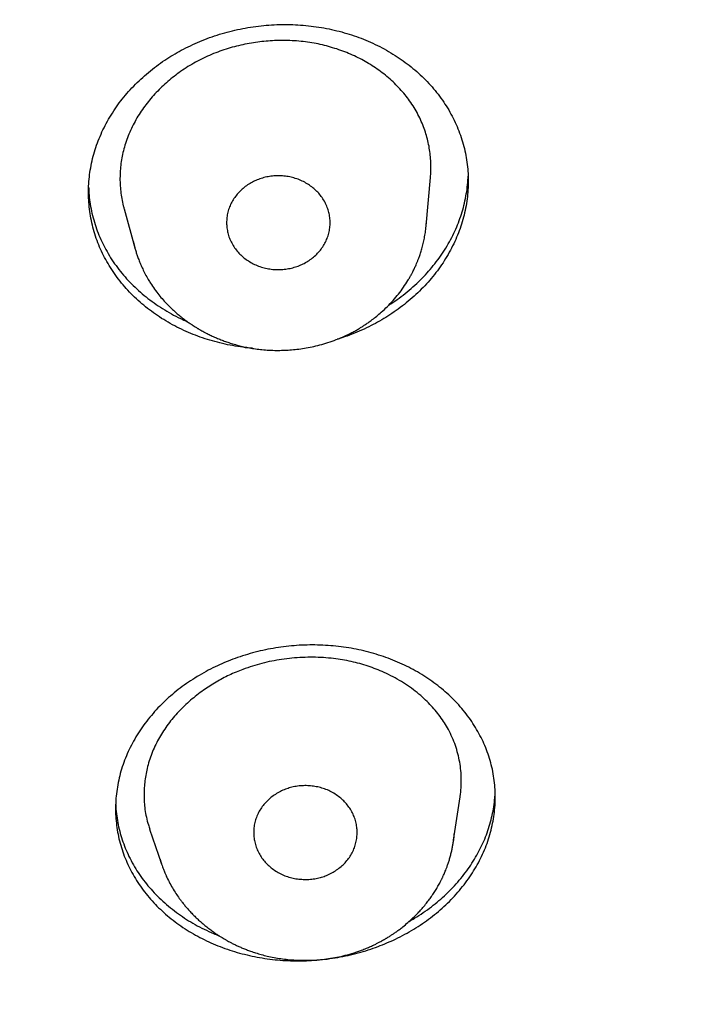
# Model space of a CAD drawing. Header units: millimetres. Extents: x 8 to 501, y 12 to 615.
# Tile 48 of 77: x 275 to 285, y 521 to 535. Entities that reach past the tile are written whole.
import ezdxf

# ---------------------------------------------------------------- set-up
doc = ezdxf.new("R2010")
doc.units = ezdxf.units.MM

msp = doc.modelspace()

# ---------------------------------------------------------------- linework, layer by layer
at = {"color": 7, "linetype": 'Continuous', "lineweight": 30}
for p, q in [((280.787, 532.022), (280.85, 532.724)), ((276.413, 532.269), (276.567, 531.707)), ((276.567, 531.707), (276.568, 531.703)), ((276.794, 531.196), (276.795, 531.193)), ((281.185, 523.121), (281.279, 523.752)), ((276.782, 523.283), (276.954, 522.778)), ((281.182, 523.104), (281.185, 523.12)), ((276.933, 522.846), (276.938, 522.825)), ((276.943, 522.81), (276.954, 522.778)), ((277.026, 522.599), (277.023, 522.605)), ((279.852, 521.528), (279.852, 521.528))]:
    msp.add_line(p, q, dxfattribs=at)
for points, knots in [([(216.077, 548.292), (216.094, 548.21), (216.139, 548.001), (216.216, 547.664), (216.307, 547.276), (216.404, 546.883), (216.506, 546.486), (216.614, 546.086), (216.726, 545.683), (216.844, 545.275), (216.973, 544.845), (217.115, 544.392), (217.238, 544.014), (217.333, 543.73), (217.397, 543.542), (217.462, 543.355), (217.529, 543.163), (217.599, 542.968), (217.671, 542.769), (217.74, 542.58), (217.808, 542.4), (217.872, 542.229), (217.934, 542.069), (217.991, 541.92), (218.046, 541.781), (218.097, 541.651), (218.146, 541.529), (218.192, 541.415), (218.235, 541.308), (218.275, 541.21), (218.311, 541.123), (218.343, 541.047), (218.371, 540.98), (218.396, 540.919), (218.417, 540.869), (218.435, 540.827), (218.449, 540.795), (218.46, 540.767), (218.473, 540.738), (218.487, 540.704), (218.505, 540.661), (218.526, 540.612), (218.55, 540.558), (218.575, 540.499), (218.602, 540.436), (218.636, 540.359), (218.676, 540.266), (218.724, 540.158), (218.776, 540.041), (218.831, 539.919), (218.888, 539.793), (218.947, 539.663), (219.01, 539.525), (219.077, 539.381), (219.148, 539.23), (219.223, 539.072), (219.305, 538.901), (219.393, 538.72), (219.487, 538.528), (219.583, 538.334), (219.682, 538.138), (219.8, 537.906), (219.939, 537.638), (220.1, 537.334), (220.266, 537.024), (220.439, 536.71), (220.617, 536.391), (220.809, 536.055), (221.016, 535.7), (221.239, 535.327), (221.422, 535.027), (221.562, 534.801), (221.656, 534.651), (221.75, 534.502), (221.842, 534.357), (221.931, 534.219), (222.016, 534.087), (222.098, 533.962), (222.176, 533.843), (222.25, 533.732), (222.32, 533.626), (222.386, 533.528), (222.444, 533.442), (222.494, 533.367), (222.538, 533.303), (222.579, 533.243), (222.617, 533.187), (222.652, 533.135), (222.684, 533.09), (222.71, 533.052), (222.731, 533.022), (222.745, 533.001), (222.755, 532.986), (222.765, 532.972), (222.778, 532.953), (222.795, 532.929), (222.821, 532.892), (222.858, 532.839), (222.906, 532.771), (222.959, 532.695), (223.018, 532.611), (223.079, 532.525), (223.141, 532.439), (223.203, 532.352), (223.267, 532.264), (223.332, 532.174), (223.396, 532.086), (223.49, 531.958), (223.612, 531.792), (223.794, 531.549), (224.006, 531.27), (224.248, 530.956), (224.488, 530.652), (224.726, 530.355), (224.961, 530.066), (225.193, 529.785), (225.423, 529.513), (225.65, 529.248), (225.873, 528.99), (226.092, 528.742), (226.306, 528.503), (226.515, 528.272), (226.72, 528.048), (226.912, 527.842), (227.09, 527.653), (227.255, 527.479), (227.417, 527.311), (227.576, 527.147), (227.732, 526.988), (227.881, 526.837), (228.023, 526.695), (228.158, 526.561), (228.288, 526.432), (228.414, 526.309), (228.54, 526.187), (228.665, 526.067), (228.788, 525.949), (228.906, 525.837), (229.017, 525.732), (229.123, 525.633), (229.222, 525.54), (229.315, 525.454), (229.4, 525.375), (229.478, 525.304), (229.549, 525.24), (229.613, 525.181), (229.672, 525.127), (229.725, 525.079), (229.771, 525.038), (229.809, 525.004), (229.841, 524.975), (229.864, 524.955), (229.879, 524.941), (229.887, 524.934), (229.895, 524.926), (229.903, 524.92), (229.912, 524.912), (229.926, 524.899), (229.947, 524.88), (229.974, 524.857), (230.001, 524.832), (230.03, 524.806), (230.061, 524.779), (230.1, 524.744), (230.15, 524.7), (230.211, 524.646), (230.28, 524.586), (230.356, 524.52), (230.44, 524.447), (230.53, 524.369), (230.626, 524.286), (230.832, 524.11), (231.145, 523.846), (231.564, 523.501), (231.982, 523.164), (232.397, 522.837), (232.724, 522.586), (232.962, 522.405), (233.111, 522.293), (233.26, 522.182), (233.408, 522.072), (233.559, 521.961), (233.715, 521.847), (233.883, 521.726), (234.063, 521.597), (234.257, 521.46), (234.459, 521.319), (234.668, 521.173), (234.886, 521.024), (235.112, 520.871), (235.346, 520.714), (235.589, 520.553), (235.84, 520.389), (236.098, 520.223), (236.363, 520.055), (236.635, 519.884), (236.915, 519.711), (237.206, 519.534), (237.507, 519.354), (237.82, 519.17), (238.141, 518.984), (238.472, 518.795), (238.772, 518.628), (239.039, 518.481), (239.271, 518.354), (239.505, 518.228), (239.738, 518.105), (239.967, 517.985), (240.189, 517.87), (240.405, 517.76), (240.614, 517.654), (240.817, 517.552), (241.013, 517.455), (241.203, 517.363), (241.382, 517.276), (241.552, 517.194), (241.712, 517.118), (241.867, 517.045), (242.015, 516.976), (242.163, 516.907), (242.312, 516.839), (242.46, 516.771), (242.6, 516.708), (242.731, 516.65), (242.854, 516.595), (242.968, 516.544), (243.062, 516.503), (243.134, 516.471), (243.186, 516.449), (243.23, 516.43), (243.265, 516.415), (243.288, 516.405), (243.303, 516.398), (243.31, 516.395), (243.317, 516.392), (243.327, 516.388), (243.342, 516.381), (243.363, 516.373), (243.387, 516.362), (243.414, 516.351), (243.451, 516.334), (243.498, 516.314), (243.551, 516.292), (243.596, 516.273), (243.633, 516.257), (243.663, 516.244), (243.686, 516.234), (243.708, 516.225), (243.739, 516.212), (243.783, 516.194), (243.841, 516.169), (243.908, 516.141), (243.986, 516.109), (244.075, 516.072), (244.172, 516.032), (244.277, 515.989), (244.391, 515.943), (244.51, 515.894), (244.635, 515.844), (244.766, 515.792), (244.904, 515.738), (245.049, 515.681), (245.204, 515.621), (245.368, 515.558), (245.542, 515.492), (245.723, 515.423), (245.914, 515.353), (246.111, 515.28), (246.315, 515.206), (246.526, 515.131), (246.744, 515.053), (246.973, 514.974), (247.211, 514.892), (247.46, 514.808), (247.717, 514.723), (247.983, 514.637), (248.257, 514.549), (248.54, 514.46), (248.831, 514.37), (249.132, 514.28), (249.441, 514.189), (249.759, 514.097), (250.086, 514.006), (250.421, 513.914), (250.766, 513.822), (251.132, 513.727), (251.519, 513.629), (251.93, 513.529), (252.351, 513.43), (252.783, 513.332), (253.212, 513.239), (253.638, 513.15), (254.058, 513.065), (254.488, 512.982), (254.927, 512.902), (255.343, 512.829), (255.733, 512.763), (256.098, 512.705), (256.467, 512.648), (256.842, 512.593), (257.281, 512.532), (257.78, 512.467), (258.337, 512.401), (258.891, 512.34), (259.442, 512.286), (259.989, 512.237), (260.568, 512.192), (261.178, 512.151), (261.819, 512.116), (262.455, 512.088), (263.084, 512.068), (263.704, 512.055), (264.315, 512.05), (264.916, 512.051), (265.51, 512.059), (266.106, 512.074), (266.703, 512.095), (267.3, 512.122), (267.89, 512.156), (268.473, 512.196), (269.049, 512.241), (269.619, 512.292), (270.199, 512.35), (270.791, 512.416), (271.393, 512.49), (271.986, 512.569), (272.57, 512.654), (273.145, 512.744), (273.712, 512.839), (274.27, 512.938), (274.818, 513.042), (275.358, 513.15), (275.886, 513.261), (276.403, 513.375), (276.907, 513.491), (277.403, 513.611), (277.893, 513.734), (278.377, 513.861), (278.855, 513.991), (279.325, 514.123), (279.785, 514.257), (280.235, 514.392), (280.672, 514.528), (281.099, 514.665), (281.518, 514.803), (281.87, 514.922), (282.159, 515.022), (282.387, 515.102), (282.612, 515.182), (282.834, 515.262), (283.05, 515.342), (283.259, 515.419), (283.465, 515.496), (283.667, 515.574), (283.866, 515.65), (284.054, 515.724), (284.232, 515.794), (284.398, 515.86), (284.551, 515.922), (284.693, 515.979), (284.825, 516.033), (284.947, 516.084), (285.061, 516.131), (285.163, 516.174), (285.254, 516.212), (285.334, 516.246), (285.407, 516.277), (285.471, 516.304), (285.526, 516.328), (285.572, 516.347), (285.609, 516.363), (285.636, 516.375), (285.653, 516.382), (285.663, 516.387), (285.674, 516.391), (285.69, 516.398), (285.715, 516.409), (285.75, 516.424), (285.794, 516.443), (285.844, 516.465), (285.899, 516.489), (285.959, 516.516), (286.025, 516.544), (286.096, 516.576), (286.181, 516.613), (286.279, 516.657), (286.392, 516.708), (286.514, 516.763), (286.645, 516.822), (286.784, 516.886), (286.931, 516.954), (287.086, 517.026), (287.282, 517.119), (287.515, 517.229), (287.78, 517.357), (288.042, 517.486), (288.368, 517.648), (288.755, 517.844), (289.2, 518.075), (289.635, 518.306), (290.022, 518.517), (290.364, 518.707), (290.662, 518.875), (290.955, 519.043), (291.243, 519.211), (291.528, 519.379), (291.812, 519.549), (292.108, 519.73), (292.418, 519.921), (292.74, 520.124), (293.066, 520.333), (293.396, 520.547), (293.729, 520.768), (294.065, 520.995), (294.405, 521.228), (294.747, 521.467), (295.093, 521.713), (295.4, 521.936), (295.669, 522.134), (295.899, 522.306), (296.13, 522.48), (296.358, 522.654), (296.58, 522.826), (296.793, 522.992), (296.996, 523.153), (297.189, 523.307), (297.374, 523.457), (297.55, 523.601), (297.718, 523.739), (297.878, 523.872), (298.025, 523.996), (298.161, 524.111), (298.286, 524.217), (298.405, 524.318), (298.516, 524.415), (298.622, 524.506), (298.751, 524.62), (298.854, 524.71), (298.931, 524.778), (298.954, 524.799), (298.978, 524.82), (299.001, 524.84), (299.024, 524.86), (299.042, 524.877), (299.056, 524.889), (299.064, 524.896), (299.068, 524.9), (299.07, 524.902), (299.072, 524.904), (299.075, 524.906), (299.083, 524.913), (299.095, 524.924), (299.117, 524.944), (299.147, 524.97), (299.184, 525.004), (299.23, 525.045), (299.283, 525.093), (299.343, 525.147), (299.411, 525.209), (299.486, 525.277), (299.568, 525.353), (299.658, 525.435), (299.754, 525.525), (299.858, 525.621), (299.968, 525.724), (300.084, 525.834), (300.206, 525.949), (300.33, 526.069), (300.564, 526.294), (300.903, 526.626), (301.327, 527.053), (301.73, 527.469), (302.113, 527.874), (302.49, 528.284), (302.857, 528.691), (303.212, 529.095), (303.557, 529.496), (303.828, 529.819), (304.028, 530.062), (304.16, 530.223), (304.291, 530.384), (304.421, 530.546), (304.549, 530.707), (304.681, 530.875), (304.816, 531.049), (304.953, 531.226), (305.083, 531.396), (305.206, 531.559), (305.322, 531.714), (305.431, 531.86), (305.534, 531.999), (305.63, 532.131), (305.721, 532.256), (305.806, 532.374), (305.886, 532.486), (305.96, 532.59), (306.028, 532.686), (306.082, 532.763), (306.124, 532.822), (306.154, 532.865), (306.181, 532.904), (306.204, 532.938), (306.225, 532.968), (306.242, 532.992), (306.258, 533.015), (306.276, 533.041), (306.299, 533.074), (306.327, 533.116), (306.361, 533.165), (306.401, 533.223), (306.446, 533.29), (306.495, 533.362), (306.548, 533.439), (306.601, 533.519), (306.657, 533.601), (306.712, 533.684), (306.767, 533.767), (306.873, 533.928), (307.031, 534.169), (307.238, 534.492), (307.445, 534.823), (307.653, 535.16), (307.86, 535.504), (308.064, 535.848), (308.263, 536.193), (308.459, 536.539), (308.655, 536.892), (308.85, 537.252), (309.05, 537.628), (309.252, 538.02), (309.458, 538.428), (309.638, 538.796), (309.795, 539.123), (309.901, 539.348), (309.979, 539.517), (310.03, 539.627), (310.078, 539.733), (310.128, 539.842), (310.179, 539.955), (310.23, 540.07), (310.278, 540.177), (310.321, 540.276), (310.361, 540.367), (310.397, 540.449), (310.429, 540.523), (310.456, 540.588), (310.48, 540.642), (310.499, 540.688), (310.516, 540.727), (310.529, 540.759), (310.54, 540.785), (310.55, 540.808), (310.561, 540.832), (310.573, 540.861), (310.589, 540.899), (310.609, 540.947), (310.634, 541.006), (310.662, 541.074), (310.693, 541.15), (310.727, 541.233), (310.765, 541.324), (310.804, 541.421), (310.849, 541.532), (310.899, 541.657), (310.954, 541.798), (311.012, 541.946), (311.072, 542.101), (311.135, 542.266), (311.202, 542.442), (311.271, 542.63), (311.343, 542.825), (311.416, 543.029), (311.491, 543.24), (311.566, 543.456), (311.641, 543.674), (311.716, 543.896), (311.791, 544.125), (311.868, 544.362), (311.942, 544.596), (312.014, 544.828), (312.084, 545.058), (312.154, 545.293), (312.219, 545.515), (312.277, 545.72), (312.329, 545.904), (312.377, 546.081), (312.426, 546.261), (312.475, 546.445), (312.523, 546.63), (312.568, 546.806), (312.61, 546.972), (312.649, 547.129), (312.683, 547.269), (312.713, 547.395), (312.74, 547.507), (312.764, 547.611), (312.787, 547.709), (312.807, 547.799), (312.826, 547.881), (312.843, 547.956), (312.858, 548.025), (312.872, 548.087), (312.884, 548.142), (312.894, 548.19), (312.903, 548.231), (312.91, 548.261), (312.914, 548.281), (312.916, 548.293), (312.919, 548.305), (312.923, 548.322), (312.929, 548.348), (312.936, 548.382), (312.942, 548.409), (312.945, 548.423)], [0, 0, 0, 0, 0.001997, 0.005132, 0.008322, 0.011569, 0.014872, 0.018171, 0.021524, 0.024931, 0.028393, 0.032334, 0.036344, 0.037938, 0.039542, 0.041133, 0.042672, 0.044436, 0.046124, 0.047738, 0.049277, 0.050741, 0.052131, 0.053387, 0.054575, 0.055695, 0.056747, 0.057731, 0.058646, 0.059494, 0.060273, 0.060902, 0.061479, 0.062002, 0.062473, 0.062797, 0.063079, 0.063318, 0.063522, 0.063829, 0.064203, 0.064635, 0.065107, 0.065617, 0.066166, 0.066754, 0.067625, 0.06857, 0.069588, 0.07068, 0.071756, 0.072894, 0.074095, 0.075359, 0.076686, 0.078076, 0.079529, 0.081193, 0.082888, 0.084607, 0.08635, 0.088118, 0.090793, 0.093521, 0.096303, 0.099139, 0.102028, 0.104971, 0.10833, 0.111757, 0.11525, 0.116641, 0.118042, 0.119447, 0.120801, 0.122095, 0.123329, 0.124503, 0.125617, 0.12667, 0.127664, 0.128597, 0.12947, 0.130114, 0.130721, 0.13129, 0.131823, 0.132318, 0.132771, 0.133124, 0.133409, 0.133625, 0.133712, 0.133842, 0.134021, 0.134251, 0.13453, 0.135109, 0.135763, 0.136491, 0.137294, 0.138172, 0.13896, 0.139801, 0.140669, 0.141534, 0.142394, 0.14325, 0.145251, 0.147227, 0.150384, 0.153477, 0.156507, 0.159473, 0.162375, 0.165214, 0.16799, 0.170702, 0.17335, 0.175935, 0.178412, 0.180827, 0.183181, 0.185474, 0.187372, 0.189225, 0.191034, 0.192799, 0.19452, 0.196194, 0.197717, 0.199185, 0.200597, 0.201954, 0.203256, 0.204644, 0.205963, 0.207213, 0.208394, 0.209507, 0.21055, 0.211525, 0.212431, 0.213228, 0.213963, 0.214636, 0.215246, 0.215795, 0.216281, 0.216658, 0.216986, 0.217266, 0.217363, 0.217453, 0.217535, 0.21761, 0.217687, 0.217814, 0.218054, 0.218337, 0.218621, 0.218913, 0.219226, 0.219561, 0.220133, 0.220759, 0.221439, 0.222228, 0.22308, 0.223994, 0.224971, 0.226006, 0.230224, 0.234383, 0.238482, 0.24252, 0.246499, 0.247928, 0.249349, 0.250762, 0.252167, 0.25358, 0.255046, 0.256568, 0.258305, 0.260109, 0.26198, 0.263918, 0.265923, 0.267995, 0.270133, 0.272338, 0.274611, 0.27695, 0.279312, 0.281739, 0.28423, 0.286786, 0.289454, 0.29219, 0.294992, 0.297861, 0.300797, 0.302755, 0.304742, 0.306758, 0.308757, 0.310696, 0.312575, 0.314396, 0.316156, 0.317858, 0.3195, 0.321082, 0.322605, 0.323987, 0.325316, 0.326592, 0.327815, 0.328985, 0.330273, 0.331491, 0.332638, 0.333714, 0.334719, 0.335654, 0.336518, 0.337007, 0.337431, 0.337786, 0.338072, 0.338288, 0.338362, 0.338422, 0.338468, 0.338538, 0.338659, 0.338828, 0.339044, 0.339263, 0.339471, 0.339966, 0.340396, 0.340762, 0.341064, 0.3413, 0.341476, 0.341644, 0.341825, 0.34224, 0.342707, 0.343225, 0.343876, 0.344593, 0.345377, 0.346227, 0.347143, 0.348126, 0.349113, 0.350159, 0.351265, 0.352429, 0.353652, 0.354975, 0.35636, 0.357808, 0.359318, 0.360891, 0.362497, 0.364164, 0.365891, 0.367678, 0.369564, 0.371513, 0.373525, 0.3756, 0.377738, 0.379939, 0.382203, 0.384529, 0.386919, 0.389371, 0.391886, 0.394465, 0.397106, 0.39981, 0.402857, 0.405981, 0.40918, 0.412456, 0.415807, 0.418914, 0.422083, 0.425314, 0.428608, 0.431965, 0.434647, 0.437367, 0.440125, 0.442923, 0.44574, 0.449907, 0.454042, 0.458145, 0.462217, 0.466257, 0.470266, 0.475035, 0.479758, 0.484436, 0.489069, 0.493656, 0.498117, 0.502534, 0.506907, 0.511237, 0.515679, 0.520074, 0.524422, 0.528723, 0.532977, 0.537183, 0.541343, 0.545864, 0.550328, 0.554736, 0.559086, 0.563379, 0.567615, 0.571795, 0.575917, 0.579983, 0.583991, 0.587872, 0.591699, 0.59547, 0.599187, 0.602914, 0.606585, 0.610199, 0.613756, 0.617255, 0.620637, 0.623964, 0.627236, 0.630453, 0.632267, 0.634062, 0.63584, 0.6376, 0.639323, 0.64098, 0.642569, 0.644239, 0.645827, 0.647334, 0.64876, 0.650104, 0.65132, 0.652461, 0.653526, 0.654516, 0.65543, 0.656269, 0.656991, 0.657646, 0.658233, 0.658754, 0.659208, 0.65957, 0.659875, 0.660121, 0.660216, 0.660299, 0.660369, 0.66048, 0.660686, 0.660982, 0.661343, 0.66175, 0.6622, 0.662694, 0.663232, 0.663814, 0.664439, 0.665298, 0.666228, 0.667229, 0.668301, 0.669444, 0.670658, 0.671943, 0.673298, 0.67552, 0.677729, 0.679919, 0.68209, 0.685918, 0.689684, 0.693389, 0.697033, 0.699644, 0.702223, 0.704769, 0.707283, 0.709764, 0.712257, 0.714791, 0.717624, 0.720506, 0.723437, 0.726417, 0.729445, 0.732523, 0.735649, 0.738824, 0.742048, 0.745321, 0.747491, 0.749681, 0.751892, 0.754106, 0.756251, 0.758318, 0.760287, 0.76218, 0.763998, 0.76574, 0.767406, 0.768996, 0.77051, 0.771832, 0.77309, 0.774284, 0.775415, 0.776482, 0.777499, 0.779379, 0.779622, 0.779865, 0.780107, 0.780348, 0.780588, 0.780799, 0.780926, 0.781004, 0.781034, 0.781051, 0.781075, 0.781108, 0.781148, 0.781297, 0.781504, 0.781817, 0.782209, 0.782678, 0.783225, 0.783851, 0.784554, 0.785336, 0.786194, 0.787129, 0.788143, 0.789234, 0.790402, 0.791626, 0.792925, 0.794271, 0.795619, 0.800435, 0.805256, 0.809565, 0.813878, 0.818195, 0.822516, 0.826626, 0.83074, 0.834858, 0.836477, 0.838096, 0.839716, 0.841336, 0.842954, 0.844531, 0.846355, 0.848103, 0.849776, 0.851374, 0.852896, 0.854318, 0.855667, 0.856943, 0.858147, 0.859298, 0.860373, 0.861373, 0.862298, 0.863147, 0.863591, 0.864004, 0.864374, 0.864702, 0.864986, 0.865225, 0.865406, 0.865644, 0.865961, 0.866356, 0.86683, 0.867382, 0.868012, 0.868721, 0.869439, 0.87021, 0.870988, 0.87177, 0.872555, 0.873344, 0.876319, 0.879341, 0.882412, 0.885529, 0.888695, 0.891908, 0.894989, 0.898126, 0.901318, 0.904564, 0.907866, 0.911428, 0.915051, 0.918737, 0.921203, 0.923696, 0.924683, 0.925651, 0.926577, 0.927459, 0.928534, 0.929538, 0.93047, 0.93133, 0.932119, 0.932836, 0.933481, 0.934054, 0.934507, 0.934902, 0.935239, 0.935519, 0.935741, 0.935915, 0.936122, 0.936373, 0.936668, 0.937108, 0.937619, 0.938202, 0.938855, 0.939581, 0.940374, 0.941211, 0.942085, 0.943237, 0.944447, 0.945715, 0.947042, 0.948428, 0.949962, 0.951562, 0.953228, 0.95496, 0.956758, 0.958622, 0.96044, 0.962317, 0.964252, 0.966246, 0.968298, 0.970176, 0.972101, 0.974072, 0.97609, 0.977678, 0.979211, 0.980688, 0.982109, 0.983728, 0.985267, 0.986726, 0.988106, 0.989406, 0.990626, 0.991607, 0.992529, 0.993393, 0.994199, 0.994947, 0.995625, 0.996246, 0.996812, 0.997321, 0.997774, 0.998171, 0.998512, 0.998796, 0.998906, 0.999004, 0.999091, 0.999215, 0.999407, 0.999668, 1, 1, 1, 1]), ([(278.27, 530.249), (278.263, 530.249), (278.205, 530.253), (278.098, 530.268), (277.948, 530.293), (277.801, 530.325), (277.656, 530.365), (277.515, 530.411), (277.377, 530.464), (277.243, 530.524), (277.112, 530.59), (276.986, 530.663), (276.866, 530.742), (276.751, 530.827), (276.642, 530.917), (276.539, 531.013), (276.443, 531.114), (276.353, 531.221), (276.271, 531.331), (276.196, 531.446), (276.129, 531.564), (276.07, 531.685), (276.02, 531.81), (275.978, 531.938), (275.944, 532.067), (275.919, 532.199), (275.903, 532.331), (275.896, 532.464), (275.897, 532.598), (275.908, 532.732), (275.927, 532.865), (275.956, 532.998), (275.992, 533.128), (276.038, 533.257), (276.091, 533.384), (276.153, 533.508), (276.223, 533.629), (276.301, 533.747), (276.385, 533.861), (276.477, 533.97), (276.576, 534.075), (276.681, 534.175), (276.792, 534.271), (276.909, 534.361), (277.029, 534.443), (277.149, 534.517), (277.274, 534.586), (277.406, 534.651), (277.545, 534.711), (277.687, 534.764), (277.833, 534.811), (277.98, 534.851), (278.13, 534.884), (278.281, 534.909), (278.434, 534.927), (278.587, 534.938), (278.74, 534.942), (278.893, 534.939), (279.045, 534.928), (279.195, 534.91), (279.345, 534.885), (279.492, 534.852), (279.637, 534.813), (279.778, 534.767), (279.916, 534.714), (280.051, 534.654), (280.181, 534.587), (280.307, 534.514), (280.428, 534.435), (280.542, 534.35), (280.651, 534.26), (280.754, 534.164), (280.851, 534.063), (280.94, 533.957), (281.023, 533.846), (281.097, 533.732), (281.164, 533.614), (281.223, 533.492), (281.273, 533.367), (281.316, 533.24), (281.349, 533.11), (281.374, 532.979), (281.39, 532.847), (281.398, 532.714), (281.396, 532.58), (281.385, 532.446), (281.366, 532.312), (281.338, 532.18), (281.301, 532.049), (281.256, 531.92), (281.202, 531.794), (281.14, 531.67), (281.07, 531.548), (280.993, 531.43), (280.908, 531.317), (280.816, 531.207), (280.717, 531.103), (280.612, 531.002), (280.501, 530.907), (280.384, 530.817), (280.264, 530.735), (280.144, 530.66), (280.062, 530.616), (280.022, 530.594)], [0, 0, 0, 0, 0.001375, 0.011263, 0.021181, 0.031115, 0.041049, 0.050968, 0.060857, 0.070839, 0.080853, 0.090883, 0.100913, 0.110927, 0.12091, 0.130983, 0.141088, 0.151208, 0.161329, 0.171434, 0.181507, 0.191626, 0.201778, 0.211945, 0.222112, 0.232263, 0.242382, 0.252482, 0.262614, 0.272762, 0.28291, 0.293041, 0.30314, 0.313163, 0.323217, 0.333288, 0.343359, 0.353413, 0.363435, 0.373358, 0.383313, 0.393284, 0.403255, 0.413209, 0.423132, 0.432298, 0.441465, 0.451311, 0.461188, 0.47108, 0.480973, 0.490851, 0.500697, 0.510541, 0.520415, 0.530306, 0.540197, 0.550072, 0.559916, 0.569804, 0.579723, 0.589657, 0.599591, 0.60951, 0.619398, 0.629381, 0.639394, 0.649423, 0.659452, 0.669466, 0.679448, 0.689521, 0.699625, 0.709745, 0.719865, 0.729969, 0.740041, 0.75016, 0.760311, 0.770478, 0.780646, 0.790796, 0.800915, 0.811015, 0.821148, 0.831296, 0.841445, 0.851577, 0.861676, 0.8717, 0.881755, 0.891827, 0.901899, 0.911953, 0.921976, 0.931899, 0.941854, 0.951826, 0.961796, 0.971751, 0.981674, 0.990837, 1, 1, 1, 1]), ([(280.548, 533.834), (280.526, 533.864), (280.482, 533.924), (280.409, 534.008), (280.329, 534.09), (280.243, 534.169), (280.15, 534.243), (280.054, 534.312), (279.955, 534.375), (279.854, 534.433), (279.747, 534.486), (279.637, 534.534), (279.522, 534.577), (279.404, 534.614), (279.285, 534.646), (279.163, 534.671), (279.039, 534.69), (278.912, 534.703), (278.782, 534.71), (278.655, 534.71), (278.53, 534.704), (278.408, 534.693), (278.285, 534.677), (278.163, 534.655), (278.04, 534.627), (277.919, 534.593), (277.798, 534.553), (277.68, 534.507), (277.563, 534.455), (277.448, 534.396), (277.337, 534.331), (277.232, 534.262), (277.136, 534.19), (277.046, 534.117), (276.96, 534.039), (276.878, 533.956), (276.8, 533.869), (276.727, 533.779), (276.66, 533.684), (276.598, 533.587), (276.542, 533.485), (276.493, 533.381), (276.45, 533.273), (276.416, 533.165), (276.389, 533.059), (276.37, 532.954), (276.358, 532.847), (276.352, 532.739), (276.354, 532.63), (276.363, 532.523), (276.378, 532.417), (276.395, 532.333), (276.409, 532.284), (276.414, 532.269)], [0, 0, 0, 0, 0.0197536, 0.039524, 0.0592787, 0.0796335, 0.1000052, 0.1203606, 0.1397531, 0.1591596, 0.1785519, 0.1984848, 0.2184333, 0.2383653, 0.2580766, 0.2778043, 0.2975152, 0.3178445, 0.3381914, 0.358522, 0.3776361, 0.3967636, 0.415878, 0.4354921, 0.4551204, 0.474734, 0.4947999, 0.5148819, 0.5349465, 0.5556632, 0.5763998, 0.5971179, 0.6161744, 0.6352448, 0.6543021, 0.6738626, 0.6934373, 0.7129978, 0.7329547, 0.7529266, 0.7728826, 0.7934488, 0.814033, 0.8345977, 0.8539611, 0.8733401, 0.8927045, 0.9126275, 0.9325662, 0.9524897, 0.9719643, 0.9914531, 1, 1, 1, 1]), ([(280.85, 532.724), (280.852, 532.754), (280.857, 532.819), (280.857, 532.919), (280.851, 533.022), (280.838, 533.125), (280.819, 533.229), (280.793, 533.332), (280.759, 533.435), (280.718, 533.537), (280.669, 533.639), (280.614, 533.739), (280.57, 533.802), (280.548, 533.834)], [0, 0, 0, 0, 0.077732, 0.166482, 0.255294, 0.344045, 0.43515, 0.526321, 0.617424, 0.712397, 0.807367, 0.903685, 1, 1, 1, 1]), ([(279.022, 531.48), (279.046, 531.493), (279.094, 531.521), (279.158, 531.571), (279.217, 531.626), (279.268, 531.687), (279.312, 531.753), (279.348, 531.823), (279.374, 531.897), (279.39, 531.974), (279.397, 532.05), (279.395, 532.126), (279.383, 532.2), (279.363, 532.274), (279.333, 532.346), (279.293, 532.416), (279.246, 532.48), (279.191, 532.538), (279.131, 532.589), (279.064, 532.635), (278.992, 532.674), (278.913, 532.706), (278.832, 532.73), (278.749, 532.744), (278.665, 532.75), (278.581, 532.747), (278.498, 532.737), (278.416, 532.717), (278.34, 532.692), (278.294, 532.669), (278.272, 532.658)], [0, 0, 0, 0, 0.03595, 0.072024, 0.107988, 0.143902, 0.179925, 0.215831, 0.252176, 0.288652, 0.325008, 0.359932, 0.394957, 0.429881, 0.466627, 0.5035, 0.540238, 0.575082, 0.610031, 0.644882, 0.681334, 0.7179, 0.754336, 0.789896, 0.825575, 0.861148, 0.896767, 0.932492, 0.968104, 1, 1, 1, 1]), ([(280.241, 530.871), (280.252, 530.878), (280.305, 530.911), (280.396, 530.975), (280.512, 531.065), (280.624, 531.162), (280.728, 531.262), (280.824, 531.366), (280.913, 531.473), (280.996, 531.585), (281.073, 531.701), (281.142, 531.822), (281.203, 531.945), (281.255, 532.069), (281.299, 532.194), (281.336, 532.321), (281.364, 532.452), (281.384, 532.584), (281.394, 532.682), (281.394, 532.735), (281.394, 532.744)], [0, 0, 0, 0, 0.016389, 0.075988, 0.137323, 0.198709, 0.260045, 0.31964, 0.379282, 0.438878, 0.50019, 0.561551, 0.622863, 0.682736, 0.742654, 0.802527, 0.864106, 0.925734, 0.987313, 1, 1, 1, 1]), ([(275.899, 532.585), (275.9, 532.556), (275.902, 532.484), (275.916, 532.368), (275.939, 532.238), (275.971, 532.108), (276.012, 531.981), (276.06, 531.857), (276.117, 531.737), (276.181, 531.619), (276.255, 531.503), (276.337, 531.39), (276.425, 531.283), (276.52, 531.181), (276.621, 531.084), (276.73, 530.992), (276.846, 530.905), (276.969, 530.823), (277.096, 530.748), (277.217, 530.685), (277.296, 530.65), (277.331, 530.634)], [0, 0, 0, 0, 0.035513, 0.088528, 0.143055, 0.197626, 0.252153, 0.305642, 0.359173, 0.412662, 0.467691, 0.522764, 0.577792, 0.631521, 0.685291, 0.739019, 0.794314, 0.849654, 0.904948, 0.958568, 1, 1, 1, 1]), ([(278.272, 532.658), (278.248, 532.645), (278.2, 532.617), (278.135, 532.567), (278.076, 532.512), (278.025, 532.451), (277.981, 532.385), (277.945, 532.315), (277.919, 532.241), (277.903, 532.164), (277.896, 532.088), (277.899, 532.012), (277.91, 531.938), (277.93, 531.864), (277.96, 531.792), (278, 531.722), (278.048, 531.658), (278.102, 531.6), (278.162, 531.549), (278.229, 531.503), (278.302, 531.464), (278.38, 531.432), (278.461, 531.408), (278.545, 531.394), (278.628, 531.388), (278.712, 531.391), (278.795, 531.402), (278.877, 531.421), (278.953, 531.446), (279, 531.469), (279.022, 531.48)], [0, 0, 0, 0, 0.035961, 0.072046, 0.108021, 0.143946, 0.17998, 0.215897, 0.252241, 0.288716, 0.32507, 0.359996, 0.395021, 0.429946, 0.466692, 0.503564, 0.540302, 0.575146, 0.610094, 0.644945, 0.681398, 0.717965, 0.754402, 0.78996, 0.825637, 0.861208, 0.89683, 0.932557, 0.96817, 1, 1, 1, 1]), ([(279.711, 530.476), (279.729, 530.486), (279.765, 530.505), (279.814, 530.534), (279.859, 530.561), (279.902, 530.59), (279.952, 530.624), (280.009, 530.665), (280.072, 530.715), (280.146, 530.778), (280.226, 530.854), (280.309, 530.942), (280.387, 531.035), (280.459, 531.132), (280.512, 531.214), (280.55, 531.277), (280.573, 531.319), (280.592, 531.354), (280.607, 531.384), (280.619, 531.409), (280.63, 531.434), (280.643, 531.462), (280.657, 531.497), (280.673, 531.536), (280.691, 531.585), (280.711, 531.643), (280.731, 531.711), (280.75, 531.786), (280.766, 531.867), (280.779, 531.951), (280.788, 532.03), (280.791, 532.08), (280.792, 532.101)], [0, 0, 0, 0, 0.030228, 0.05715, 0.080995, 0.105248, 0.131085, 0.167308, 0.206232, 0.247849, 0.306805, 0.365702, 0.424553, 0.483379, 0.542065, 0.568832, 0.592185, 0.612119, 0.628629, 0.64171, 0.653852, 0.669341, 0.688197, 0.709555, 0.733136, 0.765738, 0.80181, 0.841237, 0.882467, 0.924968, 0.968747, 1, 1, 1, 1]), ([(280.786, 532.022), (280.789, 532.047), (280.792, 532.074), (280.792, 532.1), (280.792, 532.101)], [0, 0, 0, 0, 0.948287, 1, 1, 1, 1]), ([(276.545, 531.799), (276.546, 531.795), (276.55, 531.777), (276.558, 531.744), (276.57, 531.698), (276.585, 531.646), (276.603, 531.591), (276.625, 531.531), (276.651, 531.466), (276.682, 531.396), (276.72, 531.321), (276.757, 531.253), (276.785, 531.21), (276.795, 531.193)], [0, 0, 0, 0, 0.021663, 0.079962, 0.152392, 0.23898, 0.324493, 0.420458, 0.52691, 0.64386, 0.771301, 0.909223, 1, 1, 1, 1]), ([(276.545, 531.799), (276.552, 531.768), (276.559, 531.736), (276.568, 531.705), (276.569, 531.704)], [0, 0, 0, 0, 0.960155, 1, 1, 1, 1]), ([(276.794, 531.195), (276.814, 531.165), (276.852, 531.107), (276.914, 531.025), (276.976, 530.952), (277.037, 530.886), (277.097, 530.827), (277.154, 530.775), (277.21, 530.727), (277.265, 530.682), (277.318, 530.643), (277.363, 530.612), (277.399, 530.588), (277.427, 530.57), (277.45, 530.555), (277.469, 530.543), (277.484, 530.534), (277.498, 530.526), (277.515, 530.516), (277.538, 530.503), (277.567, 530.487), (277.608, 530.465), (277.659, 530.44), (277.72, 530.412), (277.783, 530.385), (277.847, 530.36), (277.916, 530.336), (277.989, 530.312), (278.068, 530.291), (278.148, 530.271), (278.23, 530.255), (278.317, 530.241), (278.412, 530.229), (278.514, 530.222), (278.616, 530.218), (278.716, 530.22), (278.815, 530.225), (278.918, 530.234), (279.025, 530.249), (279.136, 530.27), (279.25, 530.297), (279.367, 530.332), (279.487, 530.374), (279.603, 530.422), (279.676, 530.459), (279.711, 530.477)], [0, 0, 0, 0, 0.034055, 0.066076, 0.096064, 0.12402, 0.149947, 0.173857, 0.195765, 0.218808, 0.239152, 0.256805, 0.268753, 0.278981, 0.287482, 0.294257, 0.299306, 0.303255, 0.309451, 0.317583, 0.327649, 0.339652, 0.359558, 0.380021, 0.40069, 0.421569, 0.442661, 0.46689, 0.491387, 0.516142, 0.541146, 0.5673, 0.595718, 0.626396, 0.659342, 0.687336, 0.716791, 0.747707, 0.780092, 0.813957, 0.849318, 0.886197, 0.924614, 0.964557, 1, 1, 1, 1]), ([(280.022, 530.594), (279.977, 530.572), (279.888, 530.526), (279.748, 530.467), (279.619, 530.418), (279.535, 530.391), (279.499, 530.38)], [0, 0, 0, 0, 0.267206, 0.535255, 0.803736, 1, 1, 1, 1]), ([(280.091, 521.582), (280.044, 521.565), (279.949, 521.531), (279.804, 521.488), (279.656, 521.451), (279.506, 521.422), (279.355, 521.399), (279.204, 521.383), (279.052, 521.374), (278.9, 521.372), (278.748, 521.377), (278.598, 521.389), (278.449, 521.408), (278.301, 521.434), (278.156, 521.467), (278.013, 521.506), (277.873, 521.553), (277.737, 521.605), (277.605, 521.664), (277.477, 521.729), (277.354, 521.8), (277.235, 521.878), (277.121, 521.961), (277.013, 522.05), (276.912, 522.143), (276.818, 522.241), (276.73, 522.345), (276.649, 522.454), (276.575, 522.566), (276.509, 522.682), (276.452, 522.801), (276.403, 522.923), (276.362, 523.048), (276.33, 523.175), (276.307, 523.304), (276.293, 523.434), (276.287, 523.565), (276.291, 523.697), (276.304, 523.827), (276.326, 523.958), (276.356, 524.088), (276.396, 524.217), (276.444, 524.343), (276.501, 524.467), (276.566, 524.588), (276.638, 524.706), (276.719, 524.82), (276.807, 524.931), (276.902, 525.038), (277.004, 525.139), (277.111, 525.235), (277.225, 525.326), (277.344, 525.412), (277.469, 525.492), (277.598, 525.567), (277.728, 525.633), (277.857, 525.692), (277.989, 525.745), (278.128, 525.793), (278.273, 525.836), (278.421, 525.873), (278.571, 525.902), (278.722, 525.925), (278.873, 525.941), (279.025, 525.95), (279.177, 525.952), (279.329, 525.946), (279.48, 525.934), (279.629, 525.915), (279.776, 525.89), (279.921, 525.857), (280.064, 525.817), (280.204, 525.771), (280.34, 525.718), (280.472, 525.66), (280.6, 525.595), (280.724, 525.523), (280.843, 525.446), (280.956, 525.362), (281.064, 525.274), (281.165, 525.18), (281.26, 525.082), (281.348, 524.978), (281.429, 524.87), (281.502, 524.757), (281.568, 524.641), (281.625, 524.522), (281.674, 524.401), (281.715, 524.276), (281.747, 524.149), (281.77, 524.019), (281.785, 523.889), (281.79, 523.758), (281.786, 523.627), (281.773, 523.496), (281.751, 523.366), (281.721, 523.236), (281.681, 523.107), (281.633, 522.98), (281.576, 522.856), (281.511, 522.736), (281.439, 522.618), (281.358, 522.504), (281.27, 522.393), (281.175, 522.286), (281.073, 522.185), (280.965, 522.089), (280.852, 521.998), (280.733, 521.912), (280.608, 521.832), (280.479, 521.757), (280.349, 521.691), (280.22, 521.632), (280.134, 521.598), (280.091, 521.582)], [0, 0, 0, 0, 0.008723, 0.017474, 0.026239, 0.035003, 0.043754, 0.052478, 0.061198, 0.069945, 0.078705, 0.087467, 0.096214, 0.104935, 0.113726, 0.122543, 0.131374, 0.140206, 0.149024, 0.157815, 0.166759, 0.17573, 0.184715, 0.193701, 0.202673, 0.211617, 0.220708, 0.229828, 0.238962, 0.248095, 0.257215, 0.266306, 0.275475, 0.284672, 0.293885, 0.303097, 0.312294, 0.321462, 0.330599, 0.339767, 0.348949, 0.358131, 0.367298, 0.376435, 0.385447, 0.394488, 0.403545, 0.4126, 0.421641, 0.430652, 0.439501, 0.448378, 0.45727, 0.466162, 0.475039, 0.483888, 0.491944, 0.5, 0.508724, 0.517476, 0.526242, 0.535008, 0.54376, 0.552484, 0.561205, 0.569953, 0.578715, 0.587478, 0.596226, 0.604948, 0.613739, 0.622557, 0.631388, 0.64022, 0.649038, 0.65783, 0.666772, 0.675742, 0.684726, 0.69371, 0.702681, 0.711624, 0.720713, 0.729831, 0.738963, 0.748096, 0.757214, 0.766303, 0.775471, 0.784668, 0.79388, 0.803092, 0.812288, 0.821456, 0.830595, 0.839764, 0.848948, 0.858131, 0.867299, 0.876437, 0.885451, 0.894494, 0.903551, 0.912609, 0.921651, 0.930664, 0.939513, 0.948391, 0.957284, 0.966176, 0.975054, 0.983903, 0.991951, 1, 1, 1, 1]), ([(281.109, 524.724), (281.091, 524.756), (281.054, 524.821), (280.99, 524.914), (280.919, 525.004), (280.842, 525.09), (280.755, 525.176), (280.657, 525.261), (280.547, 525.344), (280.431, 525.42), (280.308, 525.49), (280.186, 525.551), (280.066, 525.601), (279.947, 525.644), (279.826, 525.681), (279.702, 525.711), (279.575, 525.736), (279.441, 525.755), (279.298, 525.768), (279.147, 525.774), (278.996, 525.771), (278.844, 525.761), (278.696, 525.743), (278.551, 525.717), (278.409, 525.685), (278.27, 525.645), (278.18, 525.613), (278.134, 525.597)], [0, 0, 0, 0, 0.037382, 0.074859, 0.112374, 0.149861, 0.187251, 0.23008, 0.273047, 0.316058, 0.359021, 0.401847, 0.438711, 0.4757, 0.512753, 0.549809, 0.586801, 0.623667, 0.666159, 0.708784, 0.751454, 0.79408, 0.836575, 0.877393, 0.918293, 0.959188, 1, 1, 1, 1]), ([(278.134, 525.597), (278.101, 525.584), (278.033, 525.558), (277.935, 525.513), (277.839, 525.465), (277.744, 525.413), (277.652, 525.356), (277.559, 525.294), (277.466, 525.225), (277.374, 525.149), (277.286, 525.069), (277.202, 524.985), (277.123, 524.896), (277.05, 524.803), (276.984, 524.708), (276.924, 524.611), (276.87, 524.509), (276.823, 524.405), (276.784, 524.297), (276.752, 524.191), (276.729, 524.087), (276.713, 523.984), (276.703, 523.881), (276.7, 523.776), (276.703, 523.671), (276.714, 523.564), (276.734, 523.454), (276.757, 523.359), (276.777, 523.303), (276.783, 523.283)], [0, 0, 0, 0, 0.0327861, 0.0655922, 0.0983794, 0.1318719, 0.165384, 0.1988772, 0.2368455, 0.2748412, 0.3128095, 0.3518188, 0.390858, 0.4298657, 0.4687903, 0.5077468, 0.5466689, 0.5868469, 0.6270617, 0.6672422, 0.7044463, 0.7416772, 0.7788819, 0.8170791, 0.8553046, 0.8935012, 0.9354242, 0.9773465, 1, 1, 1, 1]), ([(281.278, 523.752), (281.279, 523.754), (281.287, 523.796), (281.293, 523.881), (281.297, 524.005), (281.291, 524.13), (281.274, 524.253), (281.248, 524.374), (281.212, 524.494), (281.167, 524.611), (281.128, 524.686), (281.109, 524.724)], [0, 0, 0, 0, 0.004974, 0.12908, 0.253581, 0.37821, 0.502702, 0.626802, 0.751159, 0.875654, 1, 1, 1, 1]), ([(279.326, 522.604), (279.351, 522.615), (279.403, 522.636), (279.474, 522.678), (279.54, 522.726), (279.6, 522.78), (279.653, 522.84), (279.698, 522.906), (279.735, 522.976), (279.762, 523.05), (279.78, 523.125), (279.788, 523.2), (279.788, 523.275), (279.778, 523.35), (279.759, 523.426), (279.73, 523.5), (279.692, 523.569), (279.646, 523.633), (279.594, 523.691), (279.535, 523.744), (279.468, 523.791), (279.395, 523.833), (279.318, 523.866), (279.237, 523.89), (279.155, 523.905), (279.072, 523.913), (278.987, 523.912), (278.904, 523.903), (278.825, 523.886), (278.775, 523.869), (278.752, 523.861)], [0, 0, 0, 0, 0.035923, 0.071969, 0.107906, 0.143793, 0.179788, 0.215667, 0.252015, 0.288492, 0.32485, 0.359773, 0.394796, 0.429719, 0.466465, 0.503337, 0.540075, 0.574921, 0.609872, 0.644724, 0.681174, 0.717737, 0.75417, 0.789734, 0.825418, 0.860995, 0.89661, 0.932331, 0.967939, 1, 1, 1, 1]), ([(278.752, 523.861), (278.726, 523.85), (278.674, 523.829), (278.603, 523.787), (278.537, 523.739), (278.477, 523.685), (278.424, 523.625), (278.379, 523.559), (278.342, 523.489), (278.315, 523.415), (278.297, 523.34), (278.289, 523.265), (278.289, 523.19), (278.299, 523.114), (278.318, 523.039), (278.347, 522.965), (278.385, 522.896), (278.431, 522.832), (278.483, 522.774), (278.543, 522.721), (278.609, 522.674), (278.682, 522.632), (278.76, 522.599), (278.84, 522.575), (278.922, 522.56), (279.006, 522.552), (279.09, 522.553), (279.173, 522.563), (279.253, 522.579), (279.302, 522.596), (279.326, 522.604)], [0, 0, 0, 0, 0.035944, 0.072011, 0.107969, 0.143877, 0.179893, 0.215793, 0.252138, 0.288615, 0.324971, 0.359895, 0.39492, 0.429843, 0.466589, 0.503462, 0.5402, 0.575044, 0.609994, 0.644845, 0.681297, 0.717862, 0.754298, 0.789858, 0.825538, 0.861112, 0.896731, 0.932455, 0.968066, 1, 1, 1, 1]), ([(280.542, 521.945), (280.568, 521.96), (280.638, 522), (280.745, 522.071), (280.863, 522.156), (280.973, 522.246), (281.077, 522.339), (281.175, 522.437), (281.268, 522.541), (281.355, 522.649), (281.433, 522.76), (281.504, 522.874), (281.567, 522.989), (281.623, 523.108), (281.672, 523.23), (281.712, 523.355), (281.744, 523.481), (281.768, 523.607), (281.782, 523.72), (281.785, 523.79), (281.786, 523.818)], [0, 0, 0, 0, 0.035435, 0.093803, 0.152123, 0.208782, 0.265484, 0.322144, 0.380423, 0.438749, 0.497029, 0.554162, 0.611337, 0.66847, 0.727207, 0.785989, 0.844726, 0.902856, 0.96103, 1, 1, 1, 1]), ([(276.291, 523.639), (276.291, 523.637), (276.291, 523.592), (276.301, 523.505), (276.319, 523.377), (276.347, 523.252), (276.384, 523.128), (276.429, 523.006), (276.482, 522.885), (276.545, 522.766), (276.616, 522.652), (276.694, 522.541), (276.779, 522.436), (276.872, 522.334), (276.973, 522.236), (277.082, 522.142), (277.197, 522.054), (277.316, 521.974), (277.44, 521.899), (277.571, 521.831), (277.686, 521.777), (277.761, 521.748), (277.787, 521.737)], [0, 0, 0, 0, 0.001889, 0.055421, 0.108912, 0.161789, 0.214705, 0.267582, 0.321967, 0.376397, 0.430782, 0.4841, 0.537459, 0.590777, 0.645652, 0.700573, 0.755448, 0.808583, 0.861759, 0.914894, 0.969614, 1, 1, 1, 1]), ([(279.852, 521.528), (279.875, 521.537), (279.919, 521.554), (279.98, 521.58), (280.033, 521.605), (280.077, 521.627), (280.113, 521.646), (280.14, 521.66), (280.158, 521.671), (280.171, 521.678), (280.182, 521.684), (280.192, 521.69), (280.203, 521.697), (280.218, 521.705), (280.235, 521.716), (280.256, 521.729), (280.282, 521.746), (280.316, 521.768), (280.357, 521.797), (280.403, 521.831), (280.459, 521.874), (280.521, 521.926), (280.585, 521.984), (280.643, 522.04), (280.694, 522.094), (280.743, 522.149), (280.79, 522.206), (280.835, 522.265), (280.869, 522.312), (280.894, 522.35), (280.912, 522.378), (280.93, 522.408), (280.949, 522.438), (280.966, 522.469), (280.982, 522.498), (280.995, 522.523), (281.005, 522.543), (281.012, 522.557), (281.018, 522.568), (281.024, 522.581), (281.031, 522.597), (281.041, 522.618), (281.052, 522.643), (281.064, 522.673), (281.078, 522.708), (281.094, 522.75), (281.111, 522.799), (281.128, 522.852), (281.143, 522.909), (281.157, 522.965), (281.168, 523.02), (281.178, 523.074), (281.188, 523.138), (281.192, 523.185), (281.195, 523.215)], [0, 0, 0, 0, 0.031919, 0.060206, 0.084858, 0.105873, 0.123252, 0.136994, 0.144914, 0.15079, 0.156251, 0.160385, 0.16606, 0.173275, 0.182031, 0.192327, 0.204162, 0.222946, 0.24464, 0.269243, 0.296627, 0.33673, 0.374289, 0.409308, 0.441787, 0.471722, 0.507068, 0.538154, 0.569639, 0.583919, 0.598716, 0.614032, 0.629869, 0.646227, 0.661764, 0.674368, 0.684009, 0.690686, 0.695237, 0.701393, 0.709602, 0.719863, 0.732178, 0.746545, 0.762963, 0.783784, 0.807168, 0.833107, 0.860181, 0.886426, 0.911838, 0.936422, 0.960182, 1, 1, 1, 1]), ([(281.182, 523.104), (281.183, 523.109), (281.19, 523.146), (281.193, 523.183), (281.195, 523.215)], [0, 0, 0, 0, 0.151479, 1, 1, 1, 1]), ([(276.932, 522.846), (276.934, 522.841), (276.938, 522.827), (276.946, 522.803), (276.956, 522.77), (276.97, 522.732), (276.987, 522.687), (277.006, 522.642), (277.019, 522.612), (277.025, 522.599)], [0, 0, 0, 0, 0.058253, 0.158434, 0.285985, 0.441153, 0.624078, 0.834849, 1, 1, 1, 1]), ([(277.022, 522.604), (277.036, 522.575), (277.064, 522.517), (277.111, 522.432), (277.161, 522.352), (277.205, 522.289), (277.243, 522.237), (277.277, 522.194), (277.314, 522.149), (277.357, 522.1), (277.401, 522.053), (277.447, 522.007), (277.493, 521.964), (277.543, 521.92), (277.597, 521.875), (277.652, 521.832), (277.704, 521.793), (277.752, 521.76), (277.794, 521.733), (277.829, 521.711), (277.857, 521.694), (277.878, 521.682), (277.895, 521.672), (277.914, 521.661), (277.943, 521.646), (277.981, 521.626), (278.027, 521.603), (278.076, 521.581), (278.129, 521.558), (278.185, 521.535), (278.248, 521.512), (278.319, 521.488), (278.4, 521.464), (278.489, 521.441), (278.583, 521.421), (278.683, 521.405), (278.788, 521.392), (278.901, 521.383), (279.021, 521.38), (279.141, 521.383), (279.259, 521.391), (279.375, 521.405), (279.495, 521.425), (279.618, 521.453), (279.739, 521.487), (279.816, 521.515), (279.852, 521.528)], [0, 0, 0, 0, 0.0300365, 0.0613374, 0.0908754, 0.1178356, 0.1335267, 0.1500586, 0.1682574, 0.1881217, 0.2096509, 0.2279661, 0.247336, 0.2677618, 0.2892456, 0.3113864, 0.3314417, 0.3488957, 0.3637495, 0.3765222, 0.3864418, 0.3935077, 0.3981969, 0.4044967, 0.4133032, 0.4276001, 0.4430501, 0.4593734, 0.4765688, 0.4946339, 0.5135652, 0.5369823, 0.5617159, 0.5887853, 0.6184025, 0.6475409, 0.6787914, 0.7121585, 0.747646, 0.7852616, 0.8182473, 0.8527379, 0.8887551, 0.926313, 0.9654007, 1, 1, 1, 1])]:
    msp.add_open_spline(points, degree=3, knots=knots, dxfattribs=at)

doc.saveas('drawing.dxf')
